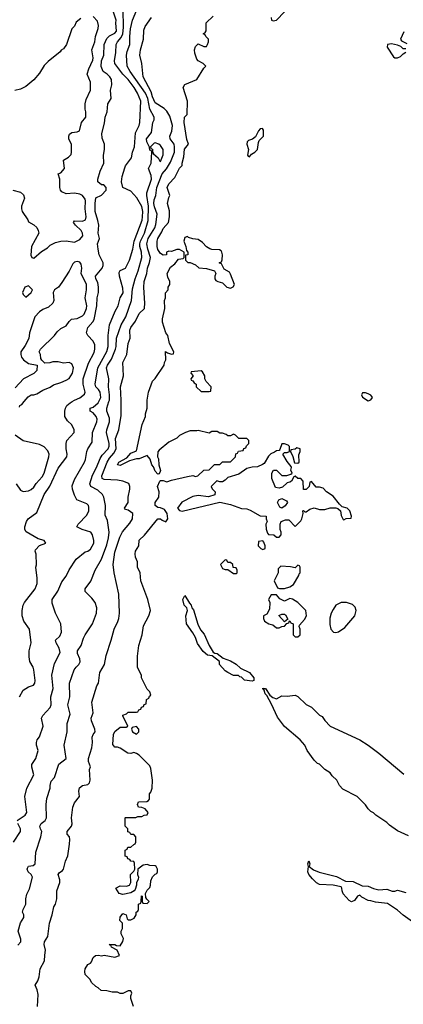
# Model space of a CAD drawing. Header units: inches. Extents: x 2671394 to 2765652, y 830470 to 955458.
# Tile 71 of 256: x 2692364 to 2695212, y 875527 to 882834. Entities that reach past the tile are written whole.
import ezdxf

# ---------------------------------------------------------------- set-up
doc = ezdxf.new("R2010")
doc.units = ezdxf.units.IN
doc.header["$MEASUREMENT"] = 0
doc.layers.add('C6897', color=7, linetype='Continuous')
doc.layers.add('C6898', color=7, linetype='Continuous')

msp = doc.modelspace()

# ---------------------------------------------------------------- linework, layer by layer
at = {"layer": 'C6897', "color": 2}
for points, elevation in [([(2692345.2, 876890), (2692404, 876930), (2692417.2, 876950), (2692402.7, 877070), (2692417.2, 877130), (2692469.4, 877230), (2692454, 877286), (2692454, 877306), (2692484, 877350), (2692502, 877410), (2692489, 877450), (2692489, 877470), (2692494, 877490), (2692510, 877512), (2692537.2, 877590), (2692525.2, 877650), (2692535.3, 877670), (2692589.3, 877730.7), (2692597.2, 877750), (2692595.1, 877810), (2692612.7, 877870), (2692601.2, 877970), (2692623.2, 878056.8), (2692663.1, 878136.9), (2692658, 878170), (2692634, 878210), (2692629.2, 878230), (2692662, 878258), (2692674, 878290), (2692668.7, 878350), (2692628.7, 878430), (2692604.7, 878504.7), (2692604, 878530), (2692646.3, 878593.7), (2692676.5, 878663.5), (2692710, 878704.7), (2692730, 878752), (2692782, 878830), (2692850, 878886), (2692870, 878891), (2692890, 878904.7), (2692914, 878950), (2692914, 878970), (2692904, 879010), (2692892.1, 879032.1), (2692828, 879050), (2692788, 879070), (2692798, 879090), (2692863.2, 879156.8), (2692877.2, 879190), (2692876.5, 879216.5), (2692874, 879230), (2692862, 879242), (2692788, 879270), (2692770, 879306), (2692755.3, 879350), (2692754.6, 879374.6), (2692770, 879422), (2692846, 879550), (2692853.2, 879570), (2692861.2, 879630), (2692869.2, 879650), (2692902, 879698), (2692905.1, 879770), (2692937, 879850), (2692938, 879870), (2692932.3, 879890), (2692910, 879915.3), (2692888, 879930), (2692888, 879950), (2692910, 879958.8), (2692946, 879990), (2692950.8, 880000)], 30), ([(2692350, 875964.7), (2692373.2, 875990), (2692373.2, 876010), (2692353.2, 876070), (2692369.3, 876130.7), (2692395.3, 876170), (2692395.3, 876190), (2692384, 876210), (2692389, 876230), (2692409.2, 876270), (2692409.4, 876310.6), (2692416.5, 876343.5), (2692435.5, 876384.5), (2692459, 876470), (2692449.4, 876490), (2692426, 876510), (2692419.3, 876530), (2692421.5, 876538.5), (2692430, 876552.7), (2692462.7, 876557.3), (2692479, 876570), (2692484.7, 876655.3), (2692521.2, 876770), (2692529.3, 876810), (2692517.2, 876830), (2692514, 876850), (2692522, 876870), (2692554, 876890), (2692564, 876910), (2692561.2, 877010), (2692565.6, 877054.4), (2692589, 877130), (2692589, 877150), (2692598, 877182), (2692622, 877210), (2692655.3, 877310), (2692708, 877350), (2692693.2, 877450), (2692717.2, 877550), (2692715.3, 877610), (2692738.6, 877681.4), (2692720.9, 877750), (2692737.2, 877810), (2692733.2, 877910), (2692768.7, 878010), (2692782, 878030), (2692804, 878050), (2692812, 878068), (2692809.3, 878090), (2692793.2, 878130), (2692794, 878150), (2692821.2, 878190), (2692836.5, 878243.5), (2692849, 878270), (2692905.2, 878350), (2692933.2, 878430), (2692937.2, 878470), (2692924, 878510), (2692900.2, 878540.2), (2692849.4, 878589.4), (2692849, 878610), (2692892.9, 878667.1), (2692925.2, 878750), (2692970, 878831), (2693010, 878938), (2693023.6, 878990), (2693027, 879030), (2693016.6, 879116.6), (2692997.2, 879157.2), (2693000.9, 879230), (2692989.3, 879290), (2692979, 879310), (2692943.3, 879343.3), (2692893.2, 879370), (2692885.1, 879390), (2692904.9, 879455.1), (2692934.7, 879510), (2692962, 879578), (2692977.1, 879602.9), (2693020.5, 879650), (2693027.8, 879670), (2693028, 879690), (2693009.5, 879770), (2693011.6, 879790), (2693031.5, 879850), (2693030, 879878), (2693011.8, 879930), (2693011.6, 879950), (2693026.7, 880000)], 26), ([(2692362, 879958), (2692366, 879970), (2692380.4, 879979.6), (2692397.3, 880000)], 38), ([(2692362, 877810), (2692390, 877858), (2692430, 877882.8), (2692465.6, 877894.4), (2692476, 877910), (2692478, 877930), (2692469.3, 878010), (2692462.7, 878030), (2692439, 878070), (2692433.6, 878106.4), (2692433.2, 878150), (2692448.7, 878210), (2692436, 878310), (2692395.3, 878370), (2692382, 878410), (2692382, 878450), (2692389, 878490), (2692399, 878510), (2692479, 878610), (2692494, 878650), (2692494, 878690), (2692484, 878770), (2692488, 878788), (2692487.3, 878867.3), (2692478, 878890), (2692480.4, 878899.6), (2692510, 878932), (2692558, 878950), (2692546, 878970), (2692502, 878982), (2692412.9, 879032.9), (2692401.2, 879050), (2692400.9, 879070), (2692413.2, 879110), (2692426, 879130), (2692490, 879178), (2692546.6, 879310), (2692586.6, 879373.4), (2692650, 879506), (2692713.2, 879590), (2692716, 879610), (2692709.3, 879650), (2692709.2, 879690), (2692714, 879710), (2692768, 879770), (2692768.7, 879790), (2692750, 879828), (2692718, 879858), (2692699, 879890), (2692699, 879930), (2692704, 879950), (2692714, 879970), (2692739, 879990), (2692754, 880000)], 34), ([(2692497.2, 875510), (2692500.2, 875600.2), (2692494.6, 875634.6), (2692478, 875670), (2692499, 875701), (2692508.7, 875730), (2692515.3, 875790), (2692549.2, 875850.8), (2692549.5, 875890.5), (2692556, 875930), (2692545.2, 875970), (2692549.2, 875990), (2692572, 876030), (2692586, 876130), (2692605.2, 876190), (2692618, 876250), (2692628.7, 876270), (2692639, 876310), (2692639, 876370), (2692661.2, 876430), (2692660.9, 876450), (2692648.7, 876490), (2692657.2, 876502.8), (2692681.2, 876518.8), (2692689, 876530), (2692704, 876590), (2692722, 876630), (2692734.6, 876714.6), (2692735.3, 876750), (2692734, 876770), (2692715.3, 876790), (2692715.3, 876810), (2692749, 876850), (2692753.6, 876866.4), (2692749, 876910), (2692759, 876990), (2692770, 877022), (2692808.7, 877070), (2692803.7, 877110), (2692807.6, 877132.4), (2692830, 877151), (2692870, 877158), (2692882, 877170), (2692888, 877190), (2692882, 877270), (2692888.7, 877290), (2692875.3, 877330), (2692874, 877350), (2692899, 877430), (2692904, 877470), (2692901.2, 877510), (2692909, 877530), (2692924, 877550), (2692922.7, 877570), (2692896, 877630), (2692895.3, 877650), (2692909, 877690), (2692899, 877770), (2692935.3, 877890), (2692948, 877910), (2692958, 877990), (2692994, 878050), (2693004.7, 878115.3), (2693044, 878230), (2693064, 878310), (2693092.9, 878367.1), (2693099, 878390), (2693104, 878430), (2693099, 878570), (2693064, 878730), (2693057.2, 878790), (2693070, 878882), (2693106.5, 878993.5), (2693126.2, 879033.8), (2693181.5, 879098.5), (2693201.2, 879130), (2693204, 879170), (2693170, 879195.3), (2693150, 879198), (2693142, 879210), (2693168.7, 879250), (2693169, 879290), (2693182, 879350), (2693182, 879370), (2693173.2, 879393.2), (2693129.3, 879409.3), (2693090, 879416), (2692990, 879420.9), (2692977.2, 879430), (2692974.5, 879450), (2693012.8, 879550), (2693030, 879579.3), (2693062, 879618), (2693078.9, 879650), (2693074.7, 879725.3), (2693100.9, 879790), (2693116.5, 879896.5), (2693117.9, 880000)], 22), ([(2693208, 875510), (2693188, 875570), (2693188, 875590), (2693195.3, 875610), (2693190, 875626), (2693170, 875628), (2693130, 875606), (2693110, 875606), (2693090, 875618), (2693050, 875618), (2693010, 875628), (2692968.4, 875628.4), (2692946, 875650), (2692930, 875658), (2692898, 875690), (2692888, 875710), (2692849.1, 875749.1), (2692848, 875770), (2692849.1, 875790.9), (2692870, 875822), (2692888.9, 875831.1), (2692898, 875842), (2692910, 875874), (2692926, 875890), (2692948.9, 875891.1), (2692970, 875886), (2692990.8, 875890.8), (2693070, 875878), (2693106, 875890), (2693088.4, 875928.4), (2693046, 875950), (2693042, 875962), (2693028, 875970), (2693070, 875972), (2693083.6, 875963.6), (2693110, 875962), (2693130, 875994), (2693134.6, 876014.6), (2693118, 876050), (2693118, 876070), (2693128, 876090), (2693126, 876130), (2693108.4, 876148.4), (2693110, 876174), (2693130, 876202), (2693154, 876190), (2693162, 876162), (2693170, 876154), (2693190, 876154), (2693214.6, 876165.4), (2693228, 876190), (2693228.4, 876211.6), (2693242, 876218), (2693246, 876230), (2693246, 876270), (2693262, 876278), (2693266, 876290), (2693267.3, 876332.7), (2693274, 876330), (2693274, 876290), (2693278, 876278), (2693310, 876274), (2693326, 876290), (2693307.3, 876307.3), (2693300.4, 876320.4), (2693298, 876350), (2693310, 876374), (2693330, 876394), (2693335.3, 876410), (2693336.4, 876443.6), (2693350, 876474), (2693370, 876494), (2693382, 876498), (2693386, 876510), (2693386, 876530), (2693378, 876550), (2693370, 876555.3), (2693330, 876557.2), (2693310, 876565.2), (2693280.5, 876559.5), (2693242, 876530), (2693238, 876490), (2693244.7, 876470), (2693243.6, 876456.4), (2693232, 876428), (2693232, 876412), (2693222, 876378), (2693214, 876370), (2693190, 876355.3), (2693130, 876341.2), (2693102, 876350), (2693078, 876390), (2693110, 876406), (2693156, 876404), (2693178, 876410), (2693188.7, 876430), (2693186, 876490), (2693210, 876514), (2693218, 876530), (2693215.3, 876575.3), (2693210, 876586), (2693188.4, 876588.4), (2693182, 876602), (2693167.3, 876607.3), (2693162, 876622), (2693147.3, 876627.3), (2693146, 876670), (2693162, 876678), (2693167.3, 876692.7), (2693190, 876694), (2693210, 876714), (2693222, 876718), (2693226, 876730), (2693226, 876770), (2693210, 876786), (2693188.4, 876788.4), (2693182, 876802), (2693167.3, 876807.3), (2693166, 876830), (2693146, 876850), (2693146, 876910), (2693150, 876914), (2693227.3, 876912.7), (2693240.4, 876919.6), (2693270, 876922), (2693288.4, 876931.6), (2693310, 876934), (2693318, 876950), (2693296.5, 876976.5), (2693270, 876988.7), (2693246, 876990), (2693238, 877010), (2693246, 877030), (2693308.4, 877031.6), (2693320.4, 877039.6), (2693328, 877050), (2693328, 877090), (2693338, 877102), (2693348.4, 877131.6), (2693348.7, 877190), (2693338, 877278), (2693330, 877298), (2693250, 877375.3), (2693230, 877388), (2693210, 877395.3), (2693190, 877388.7), (2693166, 877390), (2693109.1, 877429.1), (2693090, 877435.3), (2693070, 877435.3), (2693054.6, 877454.6), (2693061.2, 877530), (2693070, 877551.3), (2693110, 877584.7), (2693155.3, 877584.7), (2693166, 877590), (2693128.4, 877668.4), (2693130, 877674), (2693156.4, 877683.6), (2693170, 877694), (2693230, 877694), (2693242, 877698), (2693247.3, 877712.7), (2693262, 877718), (2693267.3, 877732.7), (2693282, 877738), (2693287.3, 877752.7), (2693302, 877758), (2693306, 877790), (2693322, 877798), (2693327.3, 877812.7), (2693338, 877822), (2693330, 877846), (2693310, 877866), (2693268, 877950), (2693267.3, 877967.3), (2693238, 878030), (2693238, 878110), (2693248.7, 878190), (2693274, 878270), (2693284, 878336), (2693322, 878410), (2693335.3, 878450), (2693314, 878530), (2693262, 878670), (2693258, 878730), (2693238, 878770), (2693238, 878810), (2693224.7, 878844.7), (2693221.2, 878870), (2693224, 878890), (2693248.7, 878930), (2693250, 878972), (2693291.5, 879008.5), (2693389.3, 879130.7), (2693410, 879131), (2693421.1, 879121.1), (2693450, 879108.4), (2693464.7, 879130), (2693458.7, 879170), (2693438, 879198), (2693410, 879212.7), (2693390, 879214), (2693369, 879230), (2693370, 879252), (2693397.2, 879290), (2693398.4, 879330), (2693388, 879370), (2693404, 879410), (2693410, 879414), (2693430, 879413.4), (2693456.5, 879403.5), (2693490, 879416), (2693610, 879444.7), (2693650, 879451.3), (2693670, 879444.7), (2693686, 879450), (2693730, 879492), (2693770, 879494), (2693810, 879534), (2693850, 879534), (2693870, 879554), (2693930, 879554), (2693966, 879590), (2693968.4, 879611.6), (2693982, 879618), (2693987.3, 879632.7), (2694022, 879638), (2694027.3, 879652.7), (2694042, 879658), (2694047.3, 879672.7), (2694066, 879690), (2694066, 879710), (2694050, 879726), (2693990, 879726), (2693966, 879750), (2693950, 879758), (2693930, 879746), (2693910, 879746), (2693896.4, 879756.4), (2693870, 879766), (2693850, 879766), (2693830, 879778), (2693790, 879778), (2693770, 879766), (2693690, 879786), (2693678, 879782), (2693630, 879782), (2693594, 879770), (2693550, 879748), (2693530, 879728), (2693470, 879698), (2693399.6, 879640.4), (2693390, 879626), (2693387.3, 879590), (2693394.4, 879574.4), (2693398, 879530), (2693410.4, 879489.6), (2693405.4, 879474.6), (2693396, 879464), (2693390, 879462), (2693370, 879484), (2693356.3, 879516.3), (2693345.1, 879530), (2693331.6, 879571.6), (2693310, 879599), (2693250, 879574), (2693230, 879575.3), (2693178.8, 879561.2), (2693110, 879524.5), (2693089.2, 879530), (2693099, 879550), (2693158.6, 879581.4), (2693190, 879616), (2693230, 879634), (2693274, 879830), (2693299, 879890), (2693299, 879910), (2693309, 879950), (2693309, 880000)], 18), ([(2692338.8, 879390), (2692370, 879342.8), (2692390, 879333.4), (2692430, 879338), (2692450, 879347.7), (2692470, 879366), (2692487, 879393), (2692530, 879441), (2692546, 879470), (2692581.2, 879590), (2692582.7, 879610), (2692573.8, 879633.8), (2692545.1, 879665.1), (2692510, 879680.9), (2692390, 879709.3), (2692329, 879750)], 38), ([(2695250, 876778), (2695170, 876815.3), (2695110, 876855.3), (2695090, 876875.3), (2695008, 876930), (2694990, 876948), (2694970, 876958), (2694950, 876978), (2694930, 877008), (2694870, 877068), (2694763.1, 877123.1), (2694738, 877150), (2694718, 877190), (2694683.1, 877223.1), (2694670, 877246), (2694628.9, 877268.9), (2694590, 877308), (2694574.6, 877314.6), (2694550, 877338), (2694498, 877410), (2694482, 877450), (2694445.2, 877490), (2694329.5, 877589.5), (2694277.5, 877657.5), (2694234.2, 877754.2), (2694198.6, 877818.6), (2694186, 877830), (2694179, 877859), (2694169.1, 877870.9), (2694170, 877874), (2694171.1, 877871.1), (2694190, 877870.7), (2694220.5, 877820.5), (2694243.4, 877803.4), (2694270, 877794.8), (2694310, 877816.3), (2694350, 877814.8), (2694410, 877822), (2694430, 877812), (2694490, 877752), (2694530, 877732), (2694590, 877672), (2694610, 877662), (2694630, 877632), (2694670, 877592), (2694890, 877490.8), (2694950, 877450.8), (2695031.3, 877390), (2695216, 877236)], 14), ([(2692319, 876730), (2692369.2, 876810), (2692369.2, 876830), (2692350, 876868)], 30), ([(2695279.7, 876139.7), (2695210, 876189.5), (2695170, 876225.6), (2695093.9, 876273.9), (2695004.5, 876284.5), (2694970, 876296), (2694950, 876297.2), (2694903.3, 876323.3), (2694890, 876337.2), (2694870.9, 876329.1), (2694850, 876298), (2694828.4, 876288.4), (2694810, 876298), (2694766.3, 876346.3), (2694757.2, 876370), (2694756, 876390), (2694750, 876399), (2694691.5, 876411.5), (2694590, 876415.1), (2694567.7, 876427.7), (2694537.7, 876457.7), (2694509.4, 876490), (2694503.7, 876510), (2694509, 876549), (2694504, 876570), (2694510, 876591), (2694518, 876570), (2694512, 876550), (2694544.9, 876524.9), (2694587.6, 876507.6), (2694716.7, 876476.7), (2694781.6, 876441.6), (2694839, 876439), (2694906.2, 876406.2), (2694950, 876403), (2694990, 876386.4), (2695030, 876377.1), (2695090, 876380.7), (2695130, 876366.8), (2695150, 876367.3), (2695170, 876374), (2695230, 876357.3)], 14)]:
    msp.add_lwpolyline(points, dxfattribs=dict(at, elevation=elevation))
for points, elevation in [([(2694330, 879686), (2694310, 879686), (2694296, 879644), (2694290, 879638), (2694270, 879634), (2694256.3, 879623.7), (2694227.3, 879612.7), (2694210, 879595.3), (2694178.8, 879541.2), (2694166.8, 879533.2), (2694130, 879515.3), (2694090, 879513.2), (2694050, 879503.7), (2693990, 879462), (2693910, 879437.2), (2693890, 879417.2), (2693870, 879405.2), (2693850, 879405.2), (2693827.3, 879412.7), (2693784.7, 879370), (2693791.6, 879351.6), (2693814, 879330), (2693811.6, 879308.4), (2693766.4, 879293.6), (2693690, 879302), (2693650, 879296), (2693566.9, 879253.1), (2693536, 879210), (2693550.8, 879190.8), (2693570, 879187.7), (2693850, 879254), (2693930, 879236), (2694010, 879206), (2694050, 879204.7), (2694075.3, 879195.3), (2694150, 879152), (2694194, 879150), (2694194, 879130), (2694202, 879110), (2694192, 879090), (2694192.7, 879052.7), (2694203.6, 879023.6), (2694210, 879014), (2694250, 879012), (2694270, 878994), (2694290, 878994), (2694306, 879010), (2694306, 879030), (2694298, 879050), (2694298, 879090), (2694306, 879110), (2694336.4, 879123.6), (2694362, 879122), (2694410, 879074), (2694450, 879114), (2694458, 879130), (2694468, 879170), (2694466, 879190), (2694470, 879192), (2694482, 879182), (2694490, 879182), (2694518, 879202), (2694550, 879211.3), (2694590, 879198), (2694630, 879198), (2694670, 879211.3), (2694711.3, 879211.3), (2694726.8, 879206.8), (2694744.7, 879190), (2694750, 879154), (2694764.7, 879124.7), (2694770, 879122), (2694788.7, 879131.3), (2694826, 879134), (2694828, 879150), (2694815.3, 879190), (2694795.3, 879210), (2694759, 879219), (2694738, 879238), (2694690, 879299), (2694642, 879330), (2694616.5, 879356.5), (2694590, 879364), (2694564, 879364), (2694530, 879406), (2694518, 879402), (2694512, 879370), (2694490, 879348), (2694470, 879348), (2694468, 879410), (2694450, 879428), (2694428.4, 879428.4), (2694410, 879446), (2694398, 879442), (2694382, 879410), (2694370, 879402), (2694350, 879398), (2694315.3, 879364.7), (2694290, 879358), (2694262, 879362), (2694235.3, 879430), (2694235.3, 879470), (2694248.9, 879491.1), (2694270, 879491.3), (2694310, 879451.3), (2694348.4, 879451.6), (2694378, 879462), (2694386, 879470), (2694378, 879490), (2694382, 879510), (2694379, 879519), (2694350, 879555.3), (2694318, 879610), (2694330, 879622), (2694350, 879622), (2694366, 879630), (2694367.3, 879667.3), (2694356.4, 879676.4)], 18), ([(2694422, 879658), (2694410, 879646), (2694378, 879642), (2694374, 879630), (2694391.6, 879591.6), (2694404.7, 879544.7), (2694430, 879542), (2694438, 879550), (2694436.4, 879603.6), (2694446, 879630), (2694446, 879650)], 18), ([(2694310, 879208.7), (2694296.4, 879216.4), (2694278, 879250), (2694288.9, 879271.1), (2694310, 879282), (2694343.6, 879263.6), (2694351.3, 879250), (2694334.4, 879225.6)], 18), ([(2694170, 878966), (2694138, 878962), (2694134, 878930), (2694154, 878910), (2694170, 878902), (2694186, 878910), (2694186, 878930), (2694176.4, 878956.4)], 18), ([(2693890, 878826), (2693854, 878790), (2693870, 878762), (2693890, 878754), (2693910, 878754), (2693950, 878724.7), (2693970, 878724.7), (2693978, 878730), (2693978, 878750), (2693970, 878766), (2693948, 878768), (2693946, 878790), (2693930, 878806), (2693910, 878806), (2693902, 878822)], 18), ([(2694430, 878786), (2694410, 878766), (2694374, 878774), (2694302, 878778), (2694282, 878758), (2694282, 878730), (2694252, 878670), (2694278, 878618), (2694292.7, 878612.7), (2694330, 878612), (2694370, 878626), (2694397, 878643), (2694435.3, 878710), (2694438, 878722), (2694446, 878730), (2694446, 878770), (2694442, 878782)], 18), ([(2694090, 877925.2), (2694033.2, 877933.2), (2694010, 877955.3), (2693998, 877958), (2693987.3, 877967.3), (2693950, 877968), (2693910, 877988.7), (2693890, 878002), (2693848, 878050), (2693848, 878070), (2693794, 878114), (2693759.3, 878119.3), (2693725.3, 878145.3), (2693683.7, 878203.7), (2693670, 878248.7), (2693650, 878284), (2693601.2, 878350), (2693596.2, 878410), (2693609.3, 878450), (2693604, 878470), (2693584, 878490), (2693574, 878530), (2693590, 878562), (2693623.8, 878503.8), (2693638, 878490), (2693642, 878470), (2693655.3, 878455.3), (2693687.1, 878347.1), (2693707.3, 878307.3), (2693734.2, 878274.2), (2693770.3, 878190), (2693800.9, 878140.9), (2693812.7, 878132.7), (2693830.8, 878130), (2693875.2, 878095.2), (2693930, 878074.9), (2693970.3, 878050.3), (2694002.3, 878022.3), (2694070, 877990.4), (2694102.8, 877950), (2694102, 877930)], 14), ([(2694270, 878566), (2694230, 878566), (2694212, 878530), (2694222, 878510), (2694219.6, 878460.4), (2694198, 878422), (2694174, 878410), (2694174, 878390), (2694182, 878370), (2694214, 878350), (2694242, 878342), (2694270, 878322), (2694290, 878322), (2694310, 878332), (2694330, 878334), (2694346, 878354), (2694362, 878358), (2694366, 878374), (2694370, 878374), (2694378, 878358), (2694394, 878350), (2694394, 878270), (2694410, 878254), (2694430, 878254), (2694446, 878270), (2694446, 878310), (2694438, 878330), (2694440.4, 878339.6), (2694478, 878382), (2694494, 878410), (2694488.7, 878450), (2694428.7, 878510), (2694390, 878534), (2694370, 878538), (2694330, 878518), (2694296.4, 878536.4)], 18), ([(2694790, 878508.7), (2694751.6, 878508.4), (2694710, 878488), (2694690, 878458), (2694676, 878430), (2694667.1, 878392.9), (2694666, 878346), (2694674, 878310), (2694694, 878290), (2694710, 878286), (2694730, 878291.3), (2694776.9, 878323.1), (2694852.3, 878410), (2694862, 878450), (2694853.6, 878473.6), (2694833.6, 878493.6)], 18), ([(2694330, 878366), (2694287.3, 878412.7), (2694310, 878422), (2694330, 878422), (2694336.9, 878416.9), (2694354, 878386)], 18), ([(2693230, 877588), (2693198, 877582), (2693194, 877570), (2693202, 877550), (2693230, 877532), (2693248, 877550), (2693248, 877570)], 18)]:
    msp.add_lwpolyline(points, close=True, dxfattribs=dict(at, elevation=elevation))
at = {"layer": 'C6898', "color": 2}
for points, elevation in [([(2692314, 881570), (2692370, 881554.8), (2692393.2, 881533.2), (2692398.8, 881510), (2692376.3, 881450), (2692376.3, 881430), (2692382.8, 881410), (2692424.7, 881350), (2692430, 881334), (2692470, 881312), (2692490, 881292), (2692501, 881270), (2692504.7, 881250), (2692451.3, 881150), (2692446.4, 881086.4), (2692454, 881070), (2692470, 881064.7), (2692526.3, 881113.7), (2692570, 881141), (2692590, 881161), (2692630, 881181), (2692669.3, 881190.7), (2692710, 881194), (2692770, 881182.8), (2692810, 881204), (2692831.6, 881230), (2692829.6, 881250), (2692819.5, 881270), (2692777.2, 881310), (2692764, 881330), (2692770, 881342), (2692830, 881338), (2692851.8, 881348.2), (2692856.3, 881370), (2692849.7, 881430), (2692853.3, 881490), (2692850, 881502), (2692830, 881529.3), (2692810, 881539.5), (2692770, 881547), (2692710, 881540.9), (2692677.6, 881557.6), (2692668, 881568), (2692660.7, 881590), (2692661.2, 881650), (2692648.7, 881690), (2692670, 881698), (2692695.3, 881730), (2692689.4, 881790.6), (2692725.6, 881814.4), (2692745.2, 881834.8), (2692749.3, 881850.7), (2692749.1, 881909.1), (2692729, 881950), (2692729, 881970), (2692734.6, 881985.4), (2692750, 881998), (2692790, 882001), (2692808, 882010), (2692822, 882070), (2692854, 882110), (2692855.3, 882150), (2692848.7, 882170), (2692848.7, 882210), (2692858, 882242), (2692889.3, 882310.7), (2692889.2, 882370), (2692865.2, 882430), (2692876, 882470), (2692906.8, 882533.2), (2692909.4, 882550), (2692899.3, 882610), (2692922, 882670), (2692926.6, 882710), (2692947, 882770), (2692949.5, 882790), (2692942, 882822), (2692910, 882859)], 38), ([(2692754, 880000), (2692769.6, 880010.4), (2692810, 880028), (2692844.5, 880055.5), (2692849.4, 880070.6), (2692836.2, 880130), (2692836.2, 880170), (2692874.7, 880285.3), (2692916.6, 880363.4), (2692922, 880390), (2692921.5, 880421.5), (2692910, 880448.7), (2692869.4, 880489.4), (2692859, 880510), (2692869.2, 880550), (2692907.2, 880592.8), (2692916, 880610), (2692937.6, 880710), (2692939.5, 880770), (2692949.3, 880810), (2692949.5, 880850), (2692943.7, 880883.7), (2692929.3, 880910), (2692926.6, 880930), (2692975.1, 880990), (2692982.9, 881010), (2692982.9, 881030), (2692952.7, 881090), (2692945.2, 881130), (2692942, 881170), (2692957.2, 881210), (2692946.6, 881250), (2692951.2, 881310), (2692945.1, 881345.1), (2692924.5, 881410), (2692923.7, 881470), (2692930, 881511.3), (2692970, 881532), (2693006, 881570), (2693006, 881590), (2692988, 881608), (2692970, 881608.7), (2692944, 881630), (2692944, 881650), (2692960.9, 881710), (2692989.3, 881770), (2692986.6, 881830), (2692992.7, 881870), (2692992.7, 881910), (2692975.5, 881955.5), (2692972.7, 881990), (2692994.6, 882065.4), (2692999, 882110), (2693013.2, 882150), (2693019, 882210), (2693042, 882250), (2693039, 882310), (2693048.9, 882351.1), (2693045.2, 882390), (2693033.2, 882410), (2693013.2, 882430), (2692984, 882450), (2692967.8, 882487.8), (2692971.5, 882530), (2692987.3, 882570), (2692991.5, 882650), (2693010, 882693.4), (2693030, 882714), (2693070, 882734), (2693082, 882750), (2693078, 882810), (2693080.9, 882830), (2693060.7, 882890)], 34), ([(2692950.8, 880000), (2692965.1, 880030), (2692960.7, 880070), (2692949.4, 880090), (2692929.6, 880110), (2692923.6, 880130), (2692943.5, 880250), (2693011.9, 880371.9), (2693021.3, 880410), (2693019.5, 880490), (2693031.6, 880570), (2693072.7, 880670), (2693094, 880710), (2693109.3, 880770), (2693133, 880807), (2693130, 880842), (2693103.7, 880930), (2693102.7, 880957.3), (2693110, 880972), (2693150, 880991.3), (2693179.3, 881050), (2693203.7, 881130), (2693214.8, 881190), (2693272.5, 881347.5), (2693276, 881370), (2693277.3, 881410), (2693270, 881449), (2693232.5, 881512.5), (2693190, 881560.9), (2693130, 881589.3), (2693119.5, 881630), (2693123.6, 881670), (2693144, 881736), (2693150, 881750.8), (2693194, 881810), (2693201.2, 881850), (2693215.1, 881890), (2693224.7, 881995.3), (2693252, 882050), (2693256, 882070), (2693262, 882230), (2693237.6, 882290), (2693214.7, 882330), (2693170, 882389.6), (2693128.7, 882428.7), (2693069.3, 882510), (2693066.6, 882530), (2693076.9, 882590), (2693079.5, 882650), (2693089.4, 882670), (2693117.8, 882702.2), (2693129.8, 882730.2), (2693135.6, 882775.6), (2693132.3, 882910)], 30), ([(2693026.7, 880000), (2693029.7, 880010), (2693031.3, 880050), (2693024.2, 880110), (2693025.6, 880170), (2693007.6, 880250), (2693014.5, 880270), (2693044.6, 880315.4), (2693075.8, 880390), (2693081.1, 880410), (2693082.6, 880470), (2693117.6, 880570), (2693152, 880630), (2693195.1, 880750), (2693202.5, 880837.5), (2693222, 880910), (2693244.5, 880970), (2693269.7, 881070.3), (2693268.5, 881110), (2693256.4, 881150), (2693255.6, 881170), (2693260.9, 881190), (2693291, 881250), (2693317, 881343), (2693318.9, 881450), (2693306.6, 881530), (2693308.2, 881550), (2693342, 881650), (2693339.1, 881679.1), (2693319, 881730), (2693339, 881770), (2693346, 881850), (2693342, 881862), (2693330, 881866), (2693328.7, 881888.7), (2693307.2, 881927.2), (2693306, 881950), (2693342.7, 881997.3), (2693353.2, 882070), (2693362, 882090), (2693362, 882110), (2693330.9, 882170.9), (2693314.4, 882250), (2693297.2, 882290), (2693182.9, 882450), (2693161.6, 882490), (2693156.2, 882570), (2693162, 882598), (2693182, 882650), (2693181.6, 882710), (2693187.5, 882767.5), (2693201.6, 882830), (2693233.3, 882906.7)], 26), ([(2693309, 880000), (2693309, 880010), (2693321.2, 880070), (2693349.2, 880150.8), (2693370, 880172), (2693435.3, 880270), (2693438, 880290), (2693448, 880310), (2693447.3, 880372.7), (2693462, 880362), (2693490, 880352), (2693506, 880354), (2693508, 880370), (2693477.2, 880430), (2693464, 880490), (2693449.2, 880510), (2693424, 880590), (2693424.7, 880615.3), (2693442, 880690), (2693438, 880750), (2693446, 880770), (2693447.3, 880807.3), (2693466, 880830), (2693466, 880850), (2693478, 880870), (2693478, 880890), (2693463.1, 880923.1), (2693458, 880950), (2693482.7, 880997.3), (2693516.5, 881023.5), (2693544, 881056), (2693578, 881062), (2693586, 881070), (2693586, 881110), (2693550, 881128.7), (2693530, 881128.7), (2693490, 881114), (2693470, 881115.3), (2693454, 881110), (2693454, 881090), (2693430, 881086), (2693410, 881098), (2693390, 881128.7), (2693383.7, 881150), (2693385.2, 881190), (2693390, 881211.3), (2693420.2, 881259.8), (2693430, 881284.7), (2693469.2, 881330), (2693477.2, 881370), (2693476.5, 881416.5), (2693461.2, 881470), (2693470, 881514), (2693478, 881530), (2693458, 881590), (2693470, 881616), (2693516.2, 881663.8), (2693550, 881732), (2693568.9, 881751.1), (2693568.9, 881768.9), (2693583.1, 881816.9), (2693587.3, 881872.7), (2693618, 881910), (2693604.7, 881944.7), (2693584, 882070), (2693588, 882110), (2693606, 882130), (2693608.7, 882230), (2693578, 882330), (2693590, 882352), (2693678, 882390), (2693730, 882474), (2693746, 882490), (2693726, 882510), (2693688.9, 882528.9), (2693680.2, 882540.2), (2693664.7, 882584.7), (2693662, 882610), (2693670, 882634), (2693690, 882654), (2693730, 882634), (2693750, 882634), (2693758, 882650), (2693766, 882670), (2693766, 882690), (2693746, 882710), (2693742, 882722), (2693726, 882730), (2693742, 882738), (2693747.3, 882752.7), (2693748.7, 882810), (2693800.2, 882859.8)], 18), ([(2694232, 882850), (2694234, 882830), (2694245.4, 882825.4), (2694270, 882831.3), (2694330, 882892)], 18), ([(2692817.3, 882842.7), (2692783.5, 882816.5), (2692770, 882786), (2692750, 882766), (2692711.3, 882650), (2692690, 882618), (2692671.6, 882608.4), (2692663.6, 882596.4), (2692575.3, 882524.7), (2692546.4, 882493.6), (2692510, 882438), (2692470, 882388.7), (2692410, 882339), (2692370, 882319), (2692328.7, 882308.7)], 38), ([(2693117.9, 880000), (2693118, 880010), (2693113.2, 880110), (2693134, 880190), (2693129.5, 880290), (2693159.5, 880350), (2693169.4, 880430), (2693184, 880470), (2693180.9, 880530), (2693189.5, 880550), (2693222.4, 880597.6), (2693250, 880654), (2693289.3, 880690.7), (2693290, 880694), (2693293.6, 880730), (2693286.3, 880846.3), (2693288.3, 880890), (2693306.6, 880950), (2693311.8, 880990), (2693327.7, 881032.3), (2693334, 881070), (2693314.7, 881130), (2693308.3, 881170), (2693318.5, 881210), (2693366.6, 881290), (2693374.9, 881314.9), (2693383.7, 881390), (2693364.1, 881444.1), (2693359.8, 881470), (2693362.7, 881497.3), (2693375.1, 881530), (2693382.6, 881590), (2693422, 881690), (2693453, 881727), (2693484, 881776), (2693512.4, 881850), (2693513.7, 881890), (2693509.7, 881909.7), (2693480.9, 881950), (2693479.6, 881970), (2693493.9, 882006.1), (2693498, 882050), (2693479.3, 882119.3), (2693455.7, 882155.7), (2693435.7, 882175.7), (2693370, 882217), (2693350, 882261.2), (2693338.9, 882298.9), (2693280.7, 882410), (2693269.6, 882510), (2693256, 882570), (2693260.9, 882610), (2693283.6, 882690), (2693284.5, 882755.5), (2693295.5, 882784.5), (2693341.2, 882850)], 22), ([(2695216.9, 882743.1), (2695191.3, 882690), (2695198, 882678), (2695238, 882658)], 18), ([(2695230, 882618), (2695210, 882618), (2695194, 882634), (2695170, 882644), (2695125.4, 882654.6), (2695094, 882650), (2695092, 882630), (2695139.6, 882559.6), (2695150, 882552), (2695170, 882552), (2695190, 882562), (2695210, 882582), (2695230, 882594)], 18), ([(2692397.3, 880000), (2692425.6, 880034.4), (2692450, 880051.3), (2692470, 880051.3), (2692490, 880058), (2692534.6, 880085.4), (2692590, 880106), (2692615.5, 880124.5), (2692670, 880141), (2692710, 880158.8), (2692730, 880170.8), (2692757, 880210), (2692762.7, 880250), (2692750, 880279), (2692730, 880289.2), (2692690, 880285.2), (2692650, 880294), (2692610, 880295.3), (2692588.7, 880288.7), (2692550, 880286), (2692527.3, 880307.3), (2692520.4, 880320.4), (2692518, 880350), (2692508.7, 880370), (2692518, 880390), (2692622, 880490), (2692642, 880518), (2692670, 880542), (2692710, 880562), (2692730, 880594), (2692748.4, 880611.6), (2692790, 880615.5), (2692830, 880635.5), (2692842.9, 880650), (2692860.7, 880690), (2692862, 880710), (2692849.3, 880770), (2692858.7, 880830), (2692859.6, 880870), (2692819, 880950), (2692824, 880990), (2692820.2, 881020.2), (2692810, 881034), (2692790, 881039), (2692770, 881034), (2692758, 881022), (2692730, 880968), (2692676.8, 880883.2), (2692650.8, 880849.2), (2692622, 880830), (2692611.6, 880808.4), (2692618, 880750), (2692610.6, 880729.4), (2692578.5, 880701.5), (2692536.7, 880683.3), (2692510, 880666), (2692477.3, 880630), (2692437.3, 880510), (2692430.6, 880469.4), (2692403.5, 880416.5), (2692371.3, 880370), (2692371.3, 880350), (2692378, 880330), (2692392, 880310), (2692430, 880282), (2692494, 880270), (2692492, 880230), (2692470, 880208.7), (2692392, 880170), (2692330, 880102)], 38)]:
    msp.add_lwpolyline(points, dxfattribs=dict(at, elevation=elevation))
for points, elevation in [([(2694167.3, 882027.3), (2694150, 882024), (2694136, 882010), (2694114.8, 881965.2), (2694091.3, 881948.7), (2694062, 881938), (2694051.6, 881928.4), (2694051, 881910), (2694062, 881870), (2694056, 881830), (2694060.7, 881820.7), (2694070, 881816), (2694084.5, 881835.5), (2694110, 881850.7), (2694129.3, 881870), (2694136, 881924), (2694142.7, 881937.3), (2694173.2, 881970), (2694174.6, 882014.6)], 18), ([(2693370, 881919.3), (2693362, 881918), (2693334, 881890), (2693338, 881878), (2693350, 881874), (2693351, 881851), (2693358, 881838), (2693392, 881810), (2693404.7, 881784.7), (2693410, 881782), (2693429.3, 881830.7), (2693429.4, 881870), (2693410, 881899.3), (2693397.2, 881910)], 26), ([(2693610, 881226), (2693590, 881218), (2693582, 881190), (2693598, 881150), (2693602, 881122), (2693612, 881110), (2693611.3, 881088.7), (2693594, 881086), (2693594, 881050), (2693612.7, 881032.7), (2693630, 881032), (2693670, 881016), (2693693.7, 880993.7), (2693750, 880987.3), (2693811.1, 880971.1), (2693821, 880950), (2693812, 880930), (2693812, 880910), (2693819.6, 880899.6), (2693834, 880890), (2693870, 880882), (2693902, 880850), (2693930, 880842), (2693948.4, 880851.6), (2693958, 880870), (2693930, 880946), (2693920.4, 880960.4), (2693883.1, 880983.1), (2693862, 881022), (2693846, 881030), (2693862, 881038), (2693868, 881052), (2693869.2, 881090), (2693865.2, 881110), (2693858.4, 881118.4), (2693846.3, 881126.3), (2693790, 881129), (2693774.6, 881134.6), (2693750, 881148.7), (2693720.9, 881180.9), (2693690, 881204), (2693648.9, 881208.9), (2693618, 881218)], 18), ([(2692430, 880858), (2692402, 880850), (2692384.7, 880810), (2692390, 880794), (2692410, 880774), (2692448, 880810), (2692458, 880830)], 38), ([(2693710, 880228), (2693638, 880222), (2693634, 880210), (2693652, 880190), (2693634, 880170), (2693638, 880158), (2693650, 880154), (2693658, 880138), (2693674, 880130), (2693674, 880110), (2693710, 880074), (2693770, 880074), (2693782, 880078), (2693786, 880110), (2693748.7, 880148.7), (2693738, 880170), (2693738, 880190), (2693720.4, 880220.4)], 18), ([(2694930, 880066), (2694910, 880066), (2694902, 880050), (2694910, 880034), (2694950, 880006), (2694970, 880012), (2694982, 880030), (2694978, 880038), (2694970, 880048), (2694950, 880058)], 18)]:
    msp.add_lwpolyline(points, close=True, dxfattribs=dict(at, elevation=elevation))

doc.saveas('drawing.dxf')
